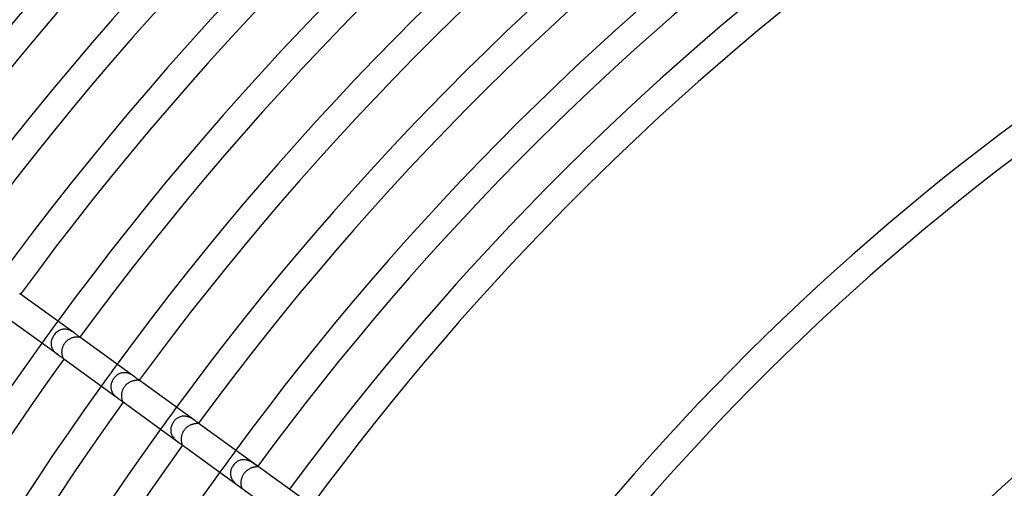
# Model space of a CAD drawing. Header units: millimetres. Extents: x -660 to 660, y -630 to 630.
# Tile 29 of 125: x -362 to -218, y 237 to 306. Entities that reach past the tile are written whole.
import ezdxf

# ---------------------------------------------------------------- set-up
doc = ezdxf.new("R2010")
doc.units = ezdxf.units.MM
doc.layers.add('HIDDEN', color=7, linetype='Continuous')
doc.layers.add('THICK', color=7, linetype='Continuous')

msp = doc.modelspace()

# ---------------------------------------------------------------- linework, layer by layer
at = {"layer": 'HIDDEN'}
for p, q in [((-362, 265.44), (-361.96, 265.43)), ((-361.96, 265.43), (-361.93, 265.42)), ((-361.93, 265.42), (-361.91, 265.41)), ((-361.91, 265.41), (-361.89, 265.4)), ((-361.89, 265.4), (-361.88, 265.39)), ((-361.88, 265.39), (-361.87, 265.39)), ((-361.87, 265.38), (-361.88, 265.39)), ((-361.87, 265.39), (-361.87, 265.39)), ((-361.87, 265.39), (-361.87, 265.39)), ((-361.87, 265.39), (-361.87, 265.38)), ((-361.87, 265.38), (-361.87, 265.38)), ((-361.87, 265.38), (-361.87, 265.38)), ((-356.35, 259.94), (-356.46, 259.86)), ((-356.23, 260.01), (-356.35, 259.94)), ((-356.11, 260.07), (-356.23, 260.01)), ((-355.99, 260.12), (-356.11, 260.07)), ((-355.87, 260.16), (-355.99, 260.12)), ((-355.74, 260.19), (-355.87, 260.16)), ((-355.61, 260.21), (-355.74, 260.19)), ((-355.47, 260.22), (-355.61, 260.21)), ((-355.34, 260.22), (-355.47, 260.22)), ((-355.21, 260.21), (-355.34, 260.22)), ((-355.07, 260.19), (-355.21, 260.21)), ((-354.94, 260.16), (-355.07, 260.19)), ((-354.81, 260.12), (-354.94, 260.16)), ((-354.68, 260.07), (-354.81, 260.12)), ((-354.56, 260.01), (-354.68, 260.07)), ((-354.44, 259.95), (-354.56, 260.01)), ((-354.33, 259.88), (-354.44, 259.95)), ((-357.33, 258.59), (-357.36, 258.48)), ((-357.3, 258.71), (-357.33, 258.59)), ((-357.26, 258.82), (-357.3, 258.71)), ((-357.21, 258.93), (-357.26, 258.82)), ((-357.16, 259.04), (-357.21, 258.93)), ((-357.1, 259.14), (-357.16, 259.04)), ((-357.03, 259.25), (-357.1, 259.14)), ((-356.96, 259.35), (-357.03, 259.25)), ((-356.88, 259.46), (-356.96, 259.35)), ((-356.78, 259.57), (-356.88, 259.46)), ((-356.68, 259.68), (-356.78, 259.57)), ((-356.57, 259.77), (-356.68, 259.68)), ((-356.46, 259.86), (-356.57, 259.77)), ((-355.17, 258.44), (-355.09, 258.51)), ((-355.09, 258.51), (-355.01, 258.58)), ((-355.01, 258.58), (-354.93, 258.65)), ((-354.93, 258.65), (-354.84, 258.71)), ((-354.84, 258.71), (-354.75, 258.77)), ((-354.75, 258.77), (-354.66, 258.82)), ((-354.66, 258.82), (-354.57, 258.87)), ((-354.57, 258.87), (-354.48, 258.91)), ((-354.48, 258.91), (-354.39, 258.95)), ((-354.39, 258.95), (-354.29, 258.99)), ((-354.21, 259.82), (-354.33, 259.88)), ((-354.29, 258.99), (-354.2, 259.02)), ((-354.11, 259.74), (-354.21, 259.82)), ((-354.2, 259.02), (-354.11, 259.05)), ((-354, 259.67), (-354.11, 259.74)), ((-354.11, 259.05), (-354.02, 259.07)), ((-354.02, 259.07), (-353.93, 259.09)), ((-353.93, 259.09), (-353.85, 259.1)), ((-353.85, 259.1), (-353.77, 259.11)), ((-353.77, 259.11), (-353.69, 259.12)), ((-353.69, 259.12), (-353.62, 259.12)), ((-353.62, 259.12), (-353.55, 259.12)), ((-353.55, 259.12), (-353.48, 259.12)), ((-353.48, 259.12), (-353.42, 259.12)), ((-353.42, 259.12), (-353.37, 259.11)), ((-353.37, 259.11), (-353.33, 259.11)), ((-353.33, 259.11), (-353.29, 259.1)), ((-353.29, 259.1), (-353.25, 259.09)), ((-353.25, 259.09), (-353.22, 259.08)), ((-353.22, 259.08), (-353.2, 259.08)), ((-353.2, 259.08), (-353.19, 259.07)), ((-353.19, 259.07), (-353.18, 259.07)), ((-353.18, 259.07), (-353.17, 259.07)), ((-353.17, 259.07), (-353.17, 259.07)), ((-353.17, 259.07), (-353.17, 259.07)), ((-353.17, 259.07), (-353.17, 259.07)), ((-353.17, 259.07), (-353.17, 259.07)), ((-353.17, 259.07), (-353.17, 259.07)), ((-353.17, 259.07), (-353.17, 259.07)), ((-357.39, 258.25), (-357.4, 258.13)), ((-357.4, 258.13), (-357.39, 258.02)), ((-357.38, 258.37), (-357.39, 258.25)), ((-357.39, 258.02), (-357.38, 257.9)), ((-357.36, 258.48), (-357.38, 258.37)), ((-357.38, 257.9), (-357.36, 257.79)), ((-357.36, 257.79), (-357.34, 257.68)), ((-357.34, 257.68), (-357.3, 257.56)), ((-357.3, 257.56), (-357.26, 257.46)), ((-357.26, 257.46), (-357.21, 257.35)), ((-357.21, 257.35), (-357.15, 257.25)), ((-357.15, 257.25), (-357.09, 257.15)), ((-357.09, 257.15), (-357.02, 257.05)), ((-357.02, 257.05), (-356.94, 256.96)), ((-355.79, 257.07), (-355.78, 257.17)), ((-355.79, 256.98), (-355.79, 257.07)), ((-355.78, 257.17), (-355.76, 257.27)), ((-355.76, 257.27), (-355.74, 257.37)), ((-355.74, 257.37), (-355.72, 257.46)), ((-355.72, 257.46), (-355.69, 257.56)), ((-355.69, 257.56), (-355.66, 257.66)), ((-355.66, 257.66), (-355.62, 257.75)), ((-355.62, 257.75), (-355.58, 257.84)), ((-355.58, 257.84), (-355.54, 257.94)), ((-355.54, 257.94), (-355.49, 258.02)), ((-355.49, 258.02), (-355.43, 258.11)), ((-355.43, 258.11), (-355.37, 258.19)), ((-355.37, 258.19), (-355.31, 258.28)), ((-355.31, 258.28), (-355.24, 258.36)), ((-355.24, 258.36), (-355.17, 258.44)), ((-356.94, 256.96), (-356.86, 256.87)), ((-356.86, 256.87), (-356.78, 256.79)), ((-356.78, 256.79), (-356.7, 256.71)), ((-356.7, 256.71), (-356.61, 256.64)), ((-356.61, 256.64), (-356.53, 256.56)), ((-356.53, 256.56), (-356.44, 256.5)), ((-356.44, 256.5), (-356.36, 256.44)), ((-355.8, 256.88), (-355.79, 256.98)), ((-355.8, 256.79), (-355.8, 256.88)), ((-355.79, 256.7), (-355.8, 256.79)), ((-355.78, 256.61), (-355.79, 256.7)), ((-355.77, 256.52), (-355.78, 256.61)), ((-355.76, 256.44), (-355.77, 256.52)), ((-355.74, 256.36), (-355.76, 256.44)), ((-355.73, 256.29), (-355.74, 256.36)), ((-355.71, 256.22), (-355.73, 256.29)), ((-355.69, 256.16), (-355.71, 256.22)), ((-355.67, 256.1), (-355.69, 256.16)), ((-355.65, 256.05), (-355.67, 256.1)), ((-355.63, 256), (-355.65, 256.05)), ((-355.61, 255.96), (-355.63, 256)), ((-355.59, 255.93), (-355.61, 255.96)), ((-355.57, 255.9), (-355.59, 255.93)), ((-355.56, 255.87), (-355.57, 255.9)), ((-355.54, 255.86), (-355.56, 255.87)), ((-355.53, 255.84), (-355.54, 255.86)), ((-355.53, 255.83), (-355.53, 255.84)), ((-355.52, 255.83), (-355.53, 255.83)), ((-355.52, 255.83), (-355.52, 255.83)), ((-355.52, 255.83), (-355.52, 255.83)), ((-355.52, 255.83), (-355.52, 255.83)), ((-355.52, 255.83), (-355.52, 255.83)), ((-355.52, 255.83), (-355.52, 255.83)), ((-355.52, 255.83), (-355.52, 255.83)), ((-348.33, 252.79), (-348.39, 252.68)), ((-348.27, 252.89), (-348.33, 252.79)), ((-348.2, 252.98), (-348.27, 252.89)), ((-348.12, 253.09), (-348.2, 252.98)), ((-348.03, 253.19), (-348.12, 253.09)), ((-347.94, 253.29), (-348.03, 253.19)), ((-347.84, 253.38), (-347.94, 253.29)), ((-347.73, 253.47), (-347.84, 253.38)), ((-347.63, 253.54), (-347.73, 253.47)), ((-347.51, 253.61), (-347.63, 253.54)), ((-347.4, 253.67), (-347.51, 253.61)), ((-347.28, 253.72), (-347.4, 253.67)), ((-347.16, 253.77), (-347.28, 253.72)), ((-347.04, 253.8), (-347.16, 253.77)), ((-346.91, 253.83), (-347.04, 253.8)), ((-346.78, 253.84), (-346.91, 253.83)), ((-346.65, 253.84), (-346.78, 253.84)), ((-346.52, 253.84), (-346.65, 253.84)), ((-346.39, 253.82), (-346.52, 253.84)), ((-346.26, 253.8), (-346.39, 253.82)), ((-346.14, 253.77), (-346.26, 253.8)), ((-346.01, 253.72), (-346.14, 253.77)), ((-345.89, 253.68), (-346.01, 253.72)), ((-345.77, 253.62), (-345.89, 253.68)), ((-345.66, 253.57), (-345.77, 253.62)), ((-345.55, 253.51), (-345.66, 253.57)), ((-345.45, 253.44), (-345.55, 253.51)), ((-345.35, 253.38), (-345.45, 253.44)), ((-345.25, 253.31), (-345.35, 253.38)), ((-345.26, 252.7), (-345.18, 252.72)), ((-345.17, 253.25), (-345.25, 253.31)), ((-345.18, 252.72), (-345.1, 252.74)), ((-345.1, 252.74), (-345.03, 252.75)), ((-345.03, 252.75), (-344.95, 252.76)), ((-344.95, 252.76), (-344.88, 252.76)), ((-344.88, 252.76), (-344.82, 252.77)), ((-344.82, 252.77), (-344.76, 252.77)), ((-344.76, 252.77), (-344.71, 252.77)), ((-344.71, 252.77), (-344.66, 252.77)), ((-344.66, 252.77), (-344.62, 252.76)), ((-344.62, 252.76), (-344.58, 252.76)), ((-344.58, 252.76), (-344.55, 252.76)), ((-344.55, 252.76), (-344.52, 252.75)), ((-344.52, 252.75), (-344.5, 252.75)), ((-344.5, 252.75), (-344.49, 252.75)), ((-344.49, 252.75), (-344.48, 252.74)), ((-344.48, 252.74), (-344.47, 252.75)), ((-344.47, 252.75), (-344.48, 252.75)), ((-344.48, 252.75), (-344.48, 252.75)), ((-344.48, 252.75), (-344.48, 252.75)), ((-344.47, 252.75), (-344.47, 252.75)), ((-344.47, 252.75), (-344.47, 252.75)), ((-344.47, 252.75), (-344.47, 252.75)), ((-348.62, 251.91), (-348.63, 251.79)), ((-348.63, 251.79), (-348.62, 251.68)), ((-348.61, 252.02), (-348.62, 251.91)), ((-348.62, 251.68), (-348.61, 251.56)), ((-348.59, 252.14), (-348.61, 252.02)), ((-348.61, 251.56), (-348.59, 251.45)), ((-348.56, 252.25), (-348.59, 252.14)), ((-348.59, 251.45), (-348.57, 251.33)), ((-348.57, 251.33), (-348.53, 251.22)), ((-348.53, 252.36), (-348.56, 252.25)), ((-348.49, 252.47), (-348.53, 252.36)), ((-348.44, 252.58), (-348.49, 252.47)), ((-348.39, 252.68), (-348.44, 252.58)), ((-346.92, 251.18), (-346.89, 251.28)), ((-346.89, 251.28), (-346.85, 251.37)), ((-346.85, 251.37), (-346.81, 251.47)), ((-346.81, 251.47), (-346.77, 251.56)), ((-346.77, 251.56), (-346.72, 251.65)), ((-346.72, 251.65), (-346.66, 251.74)), ((-346.66, 251.74), (-346.6, 251.82)), ((-346.6, 251.82), (-346.54, 251.9)), ((-346.54, 251.9), (-346.48, 251.98)), ((-346.48, 251.98), (-346.41, 252.05)), ((-346.41, 252.05), (-346.34, 252.12)), ((-346.34, 252.12), (-346.27, 252.19)), ((-346.27, 252.19), (-346.19, 252.25)), ((-346.19, 252.25), (-346.11, 252.31)), ((-346.11, 252.31), (-346.03, 252.37)), ((-346.03, 252.37), (-345.95, 252.42)), ((-345.95, 252.42), (-345.86, 252.47)), ((-345.86, 252.47), (-345.78, 252.51)), ((-345.78, 252.51), (-345.69, 252.56)), ((-345.69, 252.56), (-345.61, 252.59)), ((-345.61, 252.59), (-345.52, 252.63)), ((-345.52, 252.63), (-345.43, 252.66)), ((-345.43, 252.66), (-345.35, 252.68)), ((-345.35, 252.68), (-345.26, 252.7)), ((-348.53, 251.22), (-348.49, 251.11)), ((-348.49, 251.11), (-348.44, 251)), ((-348.44, 251), (-348.39, 250.9)), ((-348.39, 250.9), (-348.32, 250.8)), ((-348.32, 250.8), (-348.25, 250.7)), ((-348.25, 250.7), (-348.18, 250.61)), ((-348.18, 250.61), (-348.1, 250.52)), ((-348.1, 250.52), (-348.02, 250.43)), ((-348.02, 250.43), (-347.94, 250.35)), ((-347.94, 250.35), (-347.85, 250.28)), ((-347.85, 250.28), (-347.77, 250.21)), ((-347.77, 250.21), (-347.68, 250.14)), ((-347.68, 250.14), (-347.6, 250.07)), ((-347.6, 250.07), (-347.52, 250.01)), ((-347.04, 250.43), (-347.03, 250.52)), ((-347.03, 250.34), (-347.04, 250.43)), ((-347.03, 250.61), (-347.02, 250.7)), ((-347.03, 250.52), (-347.03, 250.61)), ((-347.03, 250.25), (-347.03, 250.34)), ((-347.02, 250.17), (-347.03, 250.25)), ((-347.02, 250.7), (-347.01, 250.8)), ((-347.01, 250.09), (-347.02, 250.17)), ((-347.01, 250.8), (-347, 250.9)), ((-347, 250.02), (-347.01, 250.09)), ((-347, 250.9), (-346.98, 250.99)), ((-346.98, 249.95), (-347, 250.02)), ((-346.98, 250.99), (-346.95, 251.09)), ((-346.97, 249.88), (-346.98, 249.95)), ((-346.95, 249.82), (-346.97, 249.88)), ((-346.95, 251.09), (-346.92, 251.18)), ((-346.93, 249.77), (-346.95, 249.82)), ((-346.91, 249.72), (-346.93, 249.77)), ((-346.9, 249.67), (-346.91, 249.72)), ((-346.88, 249.64), (-346.9, 249.67)), ((-346.87, 249.6), (-346.88, 249.64)), ((-346.85, 249.58), (-346.87, 249.6)), ((-346.84, 249.55), (-346.85, 249.58)), ((-346.83, 249.54), (-346.84, 249.55)), ((-346.83, 249.52), (-346.83, 249.54)), ((-346.82, 249.52), (-346.83, 249.52)), ((-346.83, 249.51), (-346.83, 249.51)), ((-346.83, 249.51), (-346.83, 249.51)), ((-346.83, 249.51), (-346.83, 249.51)), ((-346.83, 249.51), (-346.82, 249.51)), ((-346.82, 249.51), (-346.82, 249.52)), ((-346.82, 249.51), (-346.82, 249.51)), ((-346.82, 249.51), (-346.82, 249.51)), ((-339.09, 247), (-339.19, 246.91)), ((-338.99, 247.08), (-339.09, 247)), ((-338.89, 247.15), (-338.99, 247.08)), ((-338.78, 247.22), (-338.89, 247.15)), ((-338.67, 247.28), (-338.78, 247.22)), ((-338.56, 247.33), (-338.67, 247.28)), ((-338.44, 247.38), (-338.56, 247.33)), ((-338.32, 247.41), (-338.44, 247.38)), ((-338.19, 247.44), (-338.32, 247.41)), ((-338.07, 247.46), (-338.19, 247.44)), ((-337.94, 247.46), (-338.07, 247.46)), ((-337.82, 247.46), (-337.94, 247.46)), ((-337.69, 247.45), (-337.82, 247.46)), ((-337.56, 247.43), (-337.69, 247.45)), ((-337.44, 247.4), (-337.56, 247.43)), ((-337.32, 247.37), (-337.44, 247.4)), ((-337.2, 247.33), (-337.32, 247.37)), ((-337.08, 247.28), (-337.2, 247.33)), ((-336.97, 247.23), (-337.08, 247.28)), ((-336.86, 247.17), (-336.97, 247.23)), ((-336.75, 247.11), (-336.86, 247.17)), ((-336.65, 247.05), (-336.75, 247.11)), ((-336.56, 246.99), (-336.65, 247.05)), ((-336.47, 246.93), (-336.56, 246.99)), ((-339.83, 245.67), (-339.85, 245.55)), ((-339.85, 245.55), (-339.85, 245.42)), ((-339.81, 245.8), (-339.83, 245.67)), ((-339.78, 245.92), (-339.81, 245.8)), ((-339.74, 246.04), (-339.78, 245.92)), ((-339.69, 246.16), (-339.74, 246.04)), ((-339.64, 246.28), (-339.69, 246.16)), ((-339.58, 246.4), (-339.64, 246.28)), ((-339.51, 246.51), (-339.58, 246.4)), ((-339.44, 246.62), (-339.51, 246.51)), ((-339.36, 246.72), (-339.44, 246.62)), ((-339.28, 246.82), (-339.36, 246.72)), ((-339.19, 246.91), (-339.28, 246.82)), ((-337.83, 245.45), (-337.77, 245.53)), ((-337.77, 245.53), (-337.71, 245.61)), ((-337.71, 245.61), (-337.64, 245.68)), ((-337.64, 245.68), (-337.57, 245.75)), ((-337.57, 245.75), (-337.5, 245.81)), ((-337.5, 245.81), (-337.43, 245.88)), ((-337.43, 245.88), (-337.35, 245.94)), ((-337.35, 245.94), (-337.27, 245.99)), ((-337.27, 245.99), (-337.19, 246.05)), ((-337.19, 246.05), (-337.11, 246.1)), ((-337.11, 246.1), (-337.03, 246.14)), ((-337.03, 246.14), (-336.95, 246.18)), ((-336.95, 246.18), (-336.86, 246.22)), ((-336.86, 246.22), (-336.78, 246.25)), ((-336.78, 246.25), (-336.7, 246.29)), ((-336.7, 246.29), (-336.62, 246.31)), ((-336.62, 246.31), (-336.54, 246.34)), ((-336.54, 246.34), (-336.46, 246.36)), ((-336.38, 246.87), (-336.47, 246.93)), ((-336.46, 246.36), (-336.38, 246.37)), ((-336.3, 246.81), (-336.38, 246.87)), ((-336.38, 246.37), (-336.31, 246.39)), ((-336.31, 246.39), (-336.24, 246.4)), ((-336.24, 246.4), (-336.18, 246.41)), ((-336.18, 246.41), (-336.12, 246.41)), ((-336.12, 246.41), (-336.06, 246.42)), ((-336.06, 246.42), (-336.01, 246.42)), ((-336.01, 246.42), (-335.96, 246.42)), ((-335.96, 246.42), (-335.92, 246.42)), ((-335.92, 246.42), (-335.89, 246.42)), ((-335.89, 246.42), (-335.86, 246.42)), ((-335.86, 246.42), (-335.83, 246.42)), ((-335.83, 246.42), (-335.81, 246.42)), ((-335.8, 246.45), (-335.81, 246.45)), ((-335.81, 246.42), (-335.8, 246.42)), ((-335.79, 246.44), (-335.8, 246.45)), ((-335.8, 246.42), (-335.79, 246.42)), ((-335.79, 246.43), (-335.79, 246.44)), ((-335.78, 246.43), (-335.79, 246.43)), ((-335.79, 246.42), (-335.78, 246.42)), ((-335.78, 246.42), (-335.78, 246.43)), ((-335.78, 246.42), (-335.78, 246.42)), ((-339.85, 245.42), (-339.85, 245.3)), ((-339.85, 245.3), (-339.84, 245.17)), ((-339.84, 245.17), (-339.81, 245.04)), ((-339.81, 245.04), (-339.78, 244.92)), ((-339.78, 244.92), (-339.74, 244.8)), ((-339.74, 244.8), (-339.69, 244.69)), ((-339.69, 244.69), (-339.63, 244.57)), ((-339.63, 244.57), (-339.56, 244.46)), ((-339.56, 244.46), (-339.49, 244.36)), ((-339.49, 244.36), (-339.41, 244.26)), ((-339.41, 244.26), (-339.33, 244.16)), ((-339.33, 244.16), (-339.25, 244.07)), ((-339.25, 244.07), (-339.16, 243.99)), ((-338.28, 244.09), (-338.27, 244.18)), ((-338.28, 244.01), (-338.28, 244.09)), ((-338.27, 244.27), (-338.26, 244.36)), ((-338.27, 244.18), (-338.27, 244.27)), ((-338.26, 244.36), (-338.25, 244.45)), ((-338.25, 244.45), (-338.23, 244.54)), ((-338.23, 244.54), (-338.21, 244.63)), ((-338.21, 244.63), (-338.18, 244.72)), ((-338.18, 244.72), (-338.16, 244.82)), ((-338.16, 244.82), (-338.12, 244.91)), ((-338.12, 244.91), (-338.09, 245)), ((-338.09, 245), (-338.04, 245.1)), ((-338.04, 245.1), (-338, 245.19)), ((-338, 245.19), (-337.95, 245.28)), ((-337.95, 245.28), (-337.89, 245.37)), ((-337.89, 245.37), (-337.83, 245.45)), ((-339.16, 243.99), (-339.07, 243.91)), ((-339.07, 243.91), (-338.99, 243.83)), ((-338.99, 243.83), (-338.9, 243.76)), ((-338.9, 243.76), (-338.81, 243.69)), ((-338.81, 243.69), (-338.73, 243.63)), ((-338.73, 243.63), (-338.65, 243.57)), ((-338.27, 243.93), (-338.28, 244.01)), ((-338.27, 243.85), (-338.27, 243.93)), ((-338.26, 243.77), (-338.27, 243.85)), ((-338.25, 243.7), (-338.26, 243.77)), ((-338.24, 243.64), (-338.25, 243.7)), ((-338.23, 243.57), (-338.24, 243.64)), ((-338.22, 243.52), (-338.23, 243.57)), ((-338.2, 243.46), (-338.22, 243.52)), ((-338.19, 243.41), (-338.2, 243.46)), ((-338.18, 243.37), (-338.19, 243.41)), ((-338.16, 243.33), (-338.18, 243.37)), ((-338.15, 243.3), (-338.16, 243.33)), ((-338.16, 243.22), (-338.15, 243.21)), ((-338.14, 243.27), (-338.15, 243.3)), ((-338.15, 243.21), (-338.14, 243.2)), ((-338.13, 243.25), (-338.14, 243.27)), ((-338.14, 243.2), (-338.14, 243.2)), ((-338.14, 243.2), (-338.13, 243.2)), ((-338.13, 243.23), (-338.13, 243.25)), ((-338.12, 243.21), (-338.13, 243.23)), ((-338.13, 243.2), (-338.13, 243.2)), ((-338.13, 243.2), (-338.12, 243.2)), ((-338.12, 243.2), (-338.12, 243.21)), ((-338.12, 243.2), (-338.12, 243.2)), ((-330.92, 239.81), (-330.97, 239.69)), ((-330.87, 239.92), (-330.92, 239.81)), ((-330.81, 240.03), (-330.87, 239.92)), ((-330.74, 240.14), (-330.81, 240.03)), ((-330.67, 240.25), (-330.74, 240.14)), ((-330.59, 240.35), (-330.67, 240.25)), ((-330.5, 240.45), (-330.59, 240.35)), ((-330.41, 240.55), (-330.5, 240.45)), ((-330.32, 240.63), (-330.41, 240.55)), ((-330.22, 240.71), (-330.32, 240.63)), ((-330.11, 240.79), (-330.22, 240.71)), ((-330.01, 240.85), (-330.11, 240.79)), ((-329.9, 240.91), (-330.01, 240.85)), ((-329.79, 240.96), (-329.9, 240.91)), ((-329.68, 241), (-329.79, 240.96)), ((-329.56, 241.03), (-329.68, 241)), ((-329.44, 241.06), (-329.56, 241.03)), ((-329.33, 241.07), (-329.44, 241.06)), ((-329.2, 241.08), (-329.33, 241.07)), ((-329.08, 241.08), (-329.2, 241.08)), ((-328.96, 241.07), (-329.08, 241.08)), ((-328.84, 241.06), (-328.96, 241.07)), ((-328.72, 241.03), (-328.84, 241.06)), ((-328.61, 241), (-328.72, 241.03)), ((-328.49, 240.97), (-328.61, 241)), ((-328.38, 240.93), (-328.49, 240.97)), ((-328.27, 240.88), (-328.38, 240.93)), ((-328.38, 239.71), (-328.3, 239.76)), ((-328.3, 239.76), (-328.22, 239.8)), ((-328.17, 240.83), (-328.27, 240.88)), ((-328.22, 239.8), (-328.14, 239.84)), ((-328.07, 240.78), (-328.17, 240.83)), ((-328.14, 239.84), (-328.06, 239.87)), ((-327.97, 240.72), (-328.07, 240.78)), ((-328.06, 239.87), (-327.98, 239.91)), ((-327.98, 239.91), (-327.9, 239.94)), ((-327.88, 240.67), (-327.97, 240.72)), ((-327.9, 239.94), (-327.83, 239.96)), ((-327.79, 240.61), (-327.88, 240.67)), ((-327.83, 239.96), (-327.75, 239.98)), ((-327.7, 240.55), (-327.79, 240.61)), ((-327.75, 239.98), (-327.68, 240)), ((-327.62, 240.5), (-327.7, 240.55)), ((-327.68, 240), (-327.61, 240.02)), ((-327.54, 240.44), (-327.62, 240.5)), ((-327.61, 240.02), (-327.55, 240.03)), ((-327.55, 240.03), (-327.48, 240.05)), ((-327.47, 240.39), (-327.54, 240.44)), ((-327.48, 240.05), (-327.43, 240.05)), ((-327.4, 240.34), (-327.47, 240.39)), ((-327.43, 240.05), (-327.37, 240.06)), ((-327.34, 240.3), (-327.4, 240.34)), ((-327.37, 240.06), (-327.32, 240.07)), ((-327.29, 240.26), (-327.34, 240.3)), ((-327.32, 240.07), (-327.28, 240.07)), ((-327.24, 240.22), (-327.29, 240.26)), ((-327.28, 240.07), (-327.23, 240.07)), ((-327.2, 240.19), (-327.24, 240.22)), ((-327.23, 240.07), (-327.2, 240.08)), ((-327.16, 240.17), (-327.2, 240.19)), ((-327.2, 240.08), (-327.17, 240.08)), ((-327.17, 240.08), (-327.14, 240.08)), ((-327.13, 240.14), (-327.16, 240.17)), ((-327.14, 240.08), (-327.12, 240.08)), ((-327.11, 240.13), (-327.13, 240.14)), ((-327.12, 240.08), (-327.11, 240.09)), ((-327.1, 240.11), (-327.11, 240.13)), ((-327.11, 240.09), (-327.1, 240.09)), ((-327.09, 240.1), (-327.1, 240.11)), ((-327.1, 240.09), (-327.09, 240.09)), ((-327.09, 240.09), (-327.09, 240.1)), ((-331.07, 239.2), (-331.08, 239.08)), ((-331.08, 239.08), (-331.08, 238.95)), ((-331.08, 238.95), (-331.06, 238.83)), ((-331.06, 239.32), (-331.07, 239.2)), ((-331.04, 239.45), (-331.06, 239.32)), ((-331.06, 238.83), (-331.04, 238.71)), ((-331.01, 239.57), (-331.04, 239.45)), ((-331.04, 238.71), (-331.01, 238.59)), ((-330.97, 239.69), (-331.01, 239.57)), ((-331.01, 238.59), (-330.97, 238.47)), ((-330.97, 238.47), (-330.92, 238.35)), ((-330.92, 238.35), (-330.87, 238.24)), ((-329.45, 238.23), (-329.43, 238.32)), ((-329.43, 238.32), (-329.4, 238.41)), ((-329.4, 238.41), (-329.37, 238.49)), ((-329.37, 238.49), (-329.34, 238.58)), ((-329.34, 238.58), (-329.3, 238.67)), ((-329.3, 238.67), (-329.26, 238.75)), ((-329.26, 238.75), (-329.22, 238.84)), ((-329.22, 238.84), (-329.17, 238.92)), ((-329.17, 238.92), (-329.12, 239)), ((-329.12, 239), (-329.07, 239.08)), ((-329.07, 239.08), (-329.01, 239.16)), ((-329.01, 239.16), (-328.95, 239.23)), ((-328.95, 239.23), (-328.88, 239.3)), ((-328.88, 239.3), (-328.82, 239.37)), ((-328.82, 239.37), (-328.75, 239.43)), ((-328.75, 239.43), (-328.68, 239.5)), ((-328.68, 239.5), (-328.61, 239.55)), ((-328.61, 239.55), (-328.53, 239.61)), ((-328.53, 239.61), (-328.45, 239.66)), ((-328.45, 239.66), (-328.38, 239.71)), ((-330.87, 238.24), (-330.81, 238.13)), ((-330.81, 238.13), (-330.74, 238.02)), ((-330.74, 238.02), (-330.66, 237.92)), ((-330.66, 237.92), (-330.58, 237.83)), ((-330.58, 237.83), (-330.5, 237.74)), ((-330.5, 237.74), (-330.42, 237.65)), ((-330.42, 237.65), (-330.34, 237.57)), ((-330.34, 237.57), (-330.25, 237.5)), ((-330.25, 237.5), (-330.17, 237.43)), ((-330.17, 237.43), (-330.09, 237.36)), ((-330.09, 237.36), (-330.01, 237.3)), ((-330.01, 237.3), (-329.93, 237.24)), ((-329.93, 237.24), (-329.86, 237.19)), ((-329.86, 237.19), (-329.8, 237.14)), ((-329.8, 237.14), (-329.73, 237.09)), ((-329.73, 237.09), (-329.68, 237.05)), ((-329.68, 237.05), (-329.62, 237.01)), ((-329.62, 237.01), (-329.58, 236.98)), ((-329.58, 236.98), (-329.54, 236.95)), ((-329.54, 236.95), (-329.5, 236.93)), ((-329.52, 237.79), (-329.51, 237.88)), ((-329.52, 237.71), (-329.52, 237.79)), ((-329.52, 237.63), (-329.52, 237.71)), ((-329.52, 237.55), (-329.52, 237.63)), ((-329.52, 237.48), (-329.52, 237.55)), ((-329.51, 237.41), (-329.52, 237.48)), ((-329.51, 237.88), (-329.5, 237.96)), ((-329.5, 237.34), (-329.51, 237.41)), ((-329.5, 237.96), (-329.49, 238.05)), ((-329.49, 237.28), (-329.5, 237.34)), ((-329.5, 236.93), (-329.48, 236.91)), ((-329.49, 238.05), (-329.47, 238.14)), ((-329.49, 237.22), (-329.49, 237.28)), ((-329.48, 237.17), (-329.49, 237.22)), ((-329.47, 237.12), (-329.48, 237.17)), ((-329.48, 236.91), (-329.45, 236.89)), ((-329.47, 238.14), (-329.45, 238.23)), ((-329.46, 237.07), (-329.47, 237.12)), ((-329.45, 237.03), (-329.46, 237.07)), ((-329.44, 237), (-329.45, 237.03)), ((-329.45, 236.89), (-329.44, 236.89)), ((-329.43, 236.97), (-329.44, 237)), ((-329.44, 236.89), (-329.43, 236.88)), ((-329.42, 236.94), (-329.43, 236.97)), ((-329.43, 236.88), (-329.42, 236.89)), ((-329.42, 236.92), (-329.42, 236.94)), ((-329.42, 236.91), (-329.42, 236.92)), ((-329.42, 236.9), (-329.42, 236.91)), ((-329.42, 236.89), (-329.42, 236.9))]:
    msp.add_line(p, q, dxfattribs=at)
for radius, start, end in [(442, 143.7407, 144.2593), (431.25, 143.7343, 144.2657), (420.5, 143.7275, 144.2725), (409.75, 143.7203, 144.2797)]:
    msp.add_arc((0, 0), radius, start, end, dxfattribs=at)
at = {"layer": 'THICK'}
for p, q in [((-361.97, 265.42), (-362.02, 265.45)), ((-361.94, 265.4), (-361.97, 265.42)), ((-361.91, 265.39), (-361.94, 265.4)), ((-361.89, 265.38), (-361.91, 265.39)), ((-361.88, 265.38), (-361.89, 265.38)), ((-361.87, 265.38), (-361.88, 265.38)), ((-354, 259.67), (-361.87, 265.38)), ((-356.36, 256.44), (-364.22, 262.15)), ((-353.91, 259.6), (-354, 259.67)), ((-353.81, 259.53), (-353.91, 259.6)), ((-353.72, 259.46), (-353.81, 259.53)), ((-353.64, 259.39), (-353.72, 259.46)), ((-353.56, 259.33), (-353.64, 259.39)), ((-353.49, 259.28), (-353.56, 259.33)), ((-353.43, 259.23), (-353.49, 259.28)), ((-353.37, 259.18), (-353.43, 259.23)), ((-353.32, 259.15), (-353.37, 259.18)), ((-353.27, 259.12), (-353.32, 259.15)), ((-353.24, 259.1), (-353.27, 259.12)), ((-353.21, 259.08), (-353.24, 259.1)), ((-353.19, 259.07), (-353.21, 259.08)), ((-353.17, 259.07), (-353.19, 259.07)), ((-353.17, 259.07), (-353.17, 259.07)), ((-345.16, 253.25), (-353.17, 259.07)), ((-356.36, 256.44), (-356.27, 256.37)), ((-356.27, 256.37), (-356.18, 256.31)), ((-356.18, 256.31), (-356.1, 256.26)), ((-356.1, 256.26), (-356.01, 256.2)), ((-356.01, 256.2), (-355.94, 256.15)), ((-355.94, 256.15), (-355.86, 256.1)), ((-355.86, 256.1), (-355.8, 256.05)), ((-355.8, 256.05), (-355.74, 256.01)), ((-355.74, 256.01), (-355.68, 255.97)), ((-355.68, 255.97), (-355.64, 255.94)), ((-355.64, 255.94), (-355.6, 255.91)), ((-355.6, 255.91), (-355.57, 255.88)), ((-355.57, 255.88), (-355.55, 255.86)), ((-355.55, 255.86), (-355.53, 255.84)), ((-355.53, 255.84), (-355.52, 255.83)), ((-355.52, 255.83), (-355.52, 255.83)), ((-347.52, 250.01), (-355.52, 255.83)), ((-345.08, 253.18), (-345.17, 253.25)), ((-344.99, 253.12), (-345.08, 253.18)), ((-344.91, 253.06), (-344.99, 253.12)), ((-344.83, 253), (-344.91, 253.06)), ((-344.76, 252.95), (-344.83, 253)), ((-344.7, 252.9), (-344.76, 252.95)), ((-344.64, 252.86), (-344.7, 252.9)), ((-344.59, 252.82), (-344.64, 252.86)), ((-344.55, 252.8), (-344.59, 252.82)), ((-344.52, 252.77), (-344.55, 252.8)), ((-344.49, 252.76), (-344.52, 252.77)), ((-344.48, 252.75), (-344.49, 252.76)), ((-336.3, 246.81), (-344.48, 252.75)), ((-347.52, 250.01), (-347.43, 249.95)), ((-347.43, 249.95), (-347.35, 249.9)), ((-347.35, 249.9), (-347.28, 249.84)), ((-347.28, 249.84), (-347.21, 249.8)), ((-347.21, 249.8), (-347.14, 249.75)), ((-347.14, 249.75), (-347.08, 249.71)), ((-347.08, 249.71), (-347.03, 249.67)), ((-347.03, 249.67), (-346.98, 249.63)), ((-346.98, 249.63), (-346.94, 249.6)), ((-346.94, 249.6), (-346.9, 249.57)), ((-346.9, 249.57), (-346.88, 249.55)), ((-346.88, 249.55), (-346.85, 249.53)), ((-346.85, 249.53), (-346.84, 249.52)), ((-346.84, 249.52), (-346.83, 249.51)), ((-338.65, 243.57), (-346.83, 249.51)), ((-336.21, 246.74), (-336.3, 246.81)), ((-336.13, 246.68), (-336.21, 246.74)), ((-336.06, 246.63), (-336.13, 246.68)), ((-335.99, 246.58), (-336.06, 246.63)), ((-335.93, 246.54), (-335.99, 246.58)), ((-335.88, 246.51), (-335.93, 246.54)), ((-335.84, 246.48), (-335.88, 246.51)), ((-335.81, 246.45), (-335.84, 246.48)), ((-320.81, 235.56), (-335.81, 246.45)), ((-338.65, 243.57), (-338.56, 243.51)), ((-338.56, 243.51), (-338.48, 243.45)), ((-338.48, 243.45), (-338.41, 243.4)), ((-338.41, 243.4), (-338.34, 243.35)), ((-338.34, 243.35), (-338.28, 243.31)), ((-338.28, 243.31), (-338.23, 243.27)), ((-338.23, 243.27), (-338.19, 243.24)), ((-338.19, 243.24), (-338.16, 243.22)), ((-323.16, 232.32), (-338.16, 243.22))]:
    msp.add_line(p, q, dxfattribs=at)
for radius, start, end in [(513.25, 108.2082, 143.7917), (506.5, 108.2262, 143.7737), (502.5, 108.2167, 143.7832), (495.75, 108.2312, 143.7689), (491.75, 108.2249, 143.775), (485, 108.2363, 143.7637), (481, 108.2328, 143.7671), (474.25, 108.2416, 143.7584), (470.25, 108.2404, 143.7595), (463.5, 108.2473, 143.7528), (459.5, 108.2478, 143.7522), (452.75, 108.2531, 143.7469), (448.75, 108.2549, 143.7451), (442, 108.2592, 143.7407), (438, 108.2616, 143.7384), (431.25, 108.2657, 143.7343), (427.25, 108.2681, 143.732), (420.5, 108.2725, 143.7275), (416.5, 108.2741, 143.7259), (409.75, 108.2797, 143.7203), (405.75, 108.2824, 143.7176), (400, 108.2865, 143.7135), (396, 108.289, 143.711), (362, 108.3162, 143.6838), (358, 108.3197, 143.6803), (322, 108.3554, 143.6446), (318, 108.3599, 143.6401), (282, 108.4058, 143.5942), (278, 108.4117, 143.5883), (442, 144.2593, 179.7408), (438, 144.2616, 179.7384), (431.25, 144.2657, 179.7343), (427.25, 144.268, 179.732), (420.5, 144.2725, 179.7275), (416.5, 144.2741, 179.7259), (409.75, 144.2797, 179.7204)]:
    msp.add_arc((0, 0), radius, start, end, dxfattribs=at)

doc.saveas('drawing.dxf')
